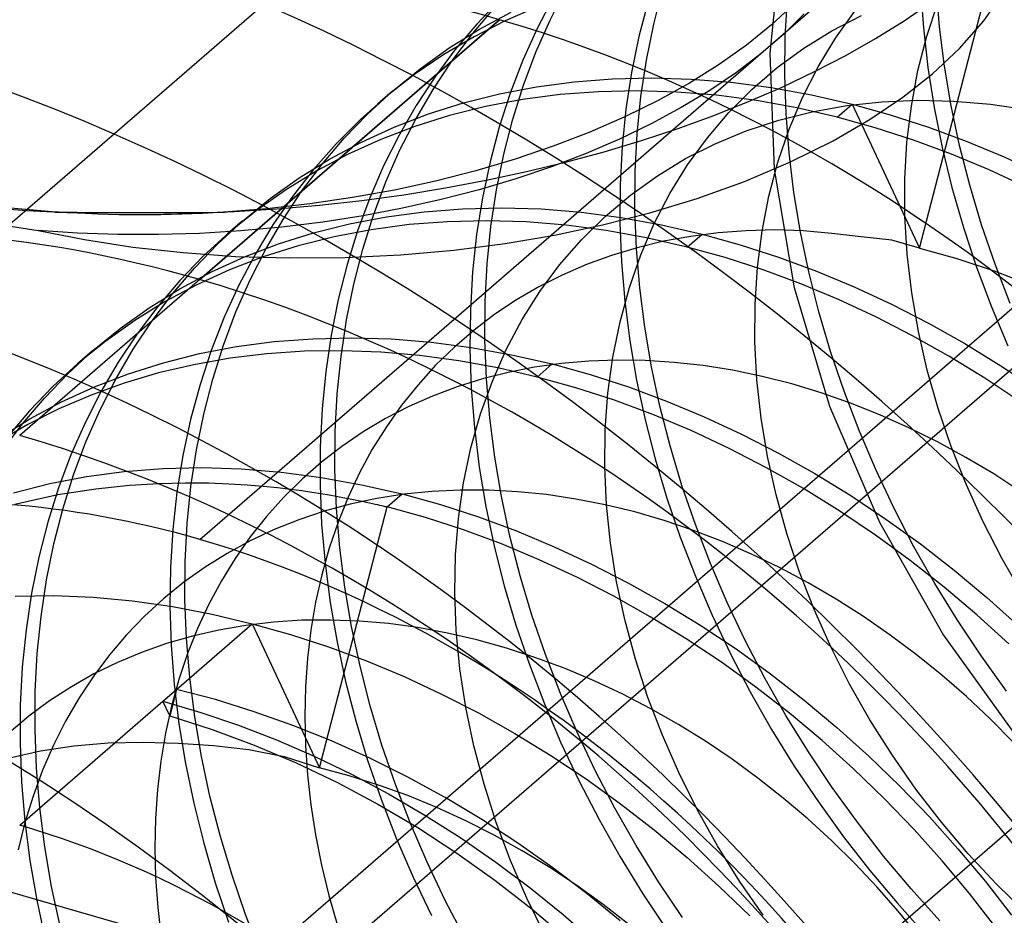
# Model space of a CAD drawing. Header units: millimetres. Extents: x -24 to 80, y -43 to 164.
# Tile 206 of 223: x 68.29 to 69.93, y 132.21 to 133.7. Entities that reach past the tile are written whole.
import ezdxf

# ---------------------------------------------------------------- set-up
doc = ezdxf.new("R2010")
doc.units = ezdxf.units.MM
doc.layers.add('MAIN-1', color=7, linetype='Continuous')
doc.layers.add('MAIN-2', color=7, linetype='Continuous')

msp = doc.modelspace()

# ---------------------------------------------------------------- linework, layer by layer
at = {"layer": 'MAIN-1'}
for p, q in [((77.8394, 140.0557), (57.6877, 122.6039)), ((56.5243, 121.4963), (77.9243, 140.0293))]:
    msp.add_line(p, q, dxfattribs=at)
at = {"layer": 'MAIN-2'}
for p, q in [((77.8394, 139.1897), (57.6877, 121.7378)), ((68.593, 132.8359), (73.093, 136.733)), ((67.4473, 132.6432), (71.9473, 136.5403)), ((69.544, 133.6463), (69.5633, 133.8323)), ((69.793, 133.3211), (69.9055, 133.756)), ((69.7949, 133.7541), (69.7994, 133.6884)), ((69.8263, 133.6899), (69.8209, 133.755)), ((69.1824, 133.7387), (69.1557, 133.6875)), ((69.177, 133.7012), (69.2032, 133.7527)), ((69.3499, 133.6943), (69.3649, 133.7526)), ((69.9002, 133.7002), (69.9342, 133.7487)), ((69.0476, 133.6782), (69.0842, 133.721)), ((69.0936, 133.7354), (69.0548, 133.6946)), ((69.1562, 133.7236), (69.1024, 133.7001)), ((69.3404, 133.7324), (69.3253, 133.6739)), ((69.5843, 133.7281), (69.5463, 133.6931)), ((69.5692, 133.6738), (69.573, 133.7368)), ((69.7672, 133.7001), (69.8121, 133.7306)), ((69.8051, 133.6744), (69.8234, 133.7299)), ((69.0596, 133.6862), (69.1125, 133.7145)), ((69.6007, 133.7118), (69.5666, 133.678)), ((69.6468, 133.6833), (69.6964, 133.709)), ((69.653, 133.6713), (69.6852, 133.7164)), ((69.093, 133.7019), (68.293, 133.0091)), ((68.593, 133.2689), (69.093, 133.7019)), ((69.0548, 133.6946), (69.0186, 133.6516)), ((69.1024, 133.7001), (69.0504, 133.6734)), ((69.1535, 133.6479), (69.177, 133.7012)), ((69.3378, 133.6347), (69.3499, 133.6943)), ((69.5463, 133.6931), (69.5045, 133.6594)), ((69.7198, 133.6706), (69.7672, 133.7001)), ((69.7994, 133.6884), (69.8069, 133.6222)), ((69.8346, 133.6243), (69.8263, 133.6899)), ((69.8599, 133.6542), (69.9002, 133.7002)), ((69.0504, 133.6734), (69.0002, 133.6437)), ((69.0089, 133.6548), (69.0596, 133.6862)), ((69.0136, 133.633), (69.0476, 133.6782)), ((69.1557, 133.6875), (69.1318, 133.6345)), ((69.3253, 133.6739), (69.313, 133.614)), ((69.5666, 133.678), (69.5289, 133.6454)), ((69.5684, 133.6099), (69.5692, 133.6738)), ((69.5999, 133.6543), (69.6468, 133.6833)), ((69.7904, 133.617), (69.8051, 133.6744)), ((69.5045, 133.6594), (69.4588, 133.6271)), ((69.6238, 133.6232), (69.653, 133.6713)), ((69.67, 133.6424), (69.7198, 133.6706)), ((69.0002, 133.6437), (68.9519, 133.6109)), ((68.9604, 133.6203), (69.0089, 133.6548)), ((69.0186, 133.6516), (68.985, 133.6063)), ((69.1328, 133.5928), (69.1535, 133.6479)), ((69.5289, 133.6454), (69.4877, 133.614)), ((69.5513, 133.4526), (69.544, 133.6463)), ((69.5557, 133.622), (69.5999, 133.6543)), ((69.6179, 133.6154), (69.67, 133.6424)), ((69.8146, 133.6119), (69.8599, 133.6542)), ((68.9821, 133.5857), (69.0136, 133.633)), ((69.1318, 133.6345), (69.1108, 133.5797)), ((69.3285, 133.5738), (69.3378, 133.6347)), ((69.4588, 133.6271), (69.4097, 133.5964)), ((69.598, 133.5724), (69.6238, 133.6232)), ((69.8458, 133.5584), (69.8346, 133.6243)), ((68.9519, 133.6109), (68.9056, 133.5751)), ((68.9143, 133.5829), (68.9604, 133.6203)), ((68.985, 133.6063), (68.9539, 133.559)), ((69.313, 133.614), (69.3036, 133.5528)), ((69.4877, 133.614), (69.4433, 133.584)), ((69.5142, 133.5863), (69.5557, 133.622)), ((69.5638, 133.5897), (69.6179, 133.6154)), ((69.5705, 133.5452), (69.5684, 133.6099)), ((69.765, 133.5727), (69.8146, 133.6119)), ((69.7794, 133.5581), (69.7904, 133.617)), ((69.8069, 133.6222), (69.8173, 133.5557)), ((69.093, 133.5784), (69.1545, 133.5902)), ((69.1149, 133.5361), (69.1328, 133.5928)), ((69.1545, 133.5902), (69.2174, 133.5986)), ((69.2174, 133.5986), (69.2814, 133.6035)), ((69.2814, 133.6035), (69.3464, 133.605)), ((69.3464, 133.605), (69.4122, 133.603)), ((69.4097, 133.5964), (69.3572, 133.5673)), ((69.4122, 133.603), (69.4787, 133.5976)), ((69.4787, 133.5976), (69.5457, 133.5888)), ((68.9056, 133.5751), (68.8617, 133.5364)), ((68.8731, 133.5449), (68.9143, 133.5829)), ((68.9144, 133.583), (68.8894, 133.5614)), ((68.9531, 133.5362), (68.9821, 133.5857)), ((69.0328, 133.5633), (69.093, 133.5784)), ((69.1108, 133.5797), (69.0925, 133.5231)), ((69.1938, 133.5771), (69.131, 133.5688)), ((69.2577, 133.5819), (69.1938, 133.5771)), ((69.3227, 133.5833), (69.2577, 133.5819)), ((69.3222, 133.5117), (69.3285, 133.5738)), ((69.3884, 133.5813), (69.3227, 133.5833)), ((69.4547, 133.5759), (69.3884, 133.5813)), ((69.4433, 133.584), (69.3958, 133.5554)), ((69.5214, 133.5671), (69.4547, 133.5759)), ((69.4753, 133.5473), (69.5142, 133.5863)), ((69.5077, 133.5654), (69.5638, 133.5897)), ((69.5457, 133.5888), (69.613, 133.5766)), ((69.613, 133.5766), (69.6805, 133.5612)), ((68.9539, 133.559), (68.9255, 133.5096)), ((68.9743, 133.5448), (69.0328, 133.5633)), ((69.0695, 133.5571), (69.0096, 133.5422)), ((69.131, 133.5688), (69.0695, 133.5571)), ((69.3572, 133.5673), (69.3017, 133.54)), ((69.4499, 133.5424), (69.5077, 133.5654)), ((69.5884, 133.555), (69.5214, 133.5671)), ((69.5757, 133.5194), (69.598, 133.5724)), ((69.6141, 133.5486), (69.6716, 133.5589)), ((69.6555, 133.5395), (69.6805, 133.5612)), ((69.6716, 133.5589), (69.7303, 133.5653)), ((69.6805, 133.5612), (69.793, 133.3211)), ((69.6805, 133.5612), (69.7442, 133.5435)), ((69.7107, 133.5359), (69.765, 133.5727)), ((69.7303, 133.5653), (69.7896, 133.5678)), ((69.7721, 133.4981), (69.7794, 133.5581)), ((69.7896, 133.5678), (69.85, 133.5664)), ((69.8599, 133.4923), (69.8458, 133.5584)), ((69.85, 133.5664), (69.9114, 133.5612)), ((69.9114, 133.5612), (69.9735, 133.5521)), ((68.8341, 133.5045), (68.8731, 133.5449)), ((68.9175, 133.523), (68.9743, 133.5448)), ((69.0096, 133.5422), (68.9514, 133.5239)), ((69.3036, 133.5528), (69.2973, 133.4904)), ((69.3958, 133.5554), (69.3455, 133.5283)), ((69.3905, 133.5208), (69.4499, 133.5424)), ((69.4393, 133.5051), (69.4753, 133.5473)), ((69.5582, 133.5346), (69.6141, 133.5486)), ((69.5756, 133.4799), (69.5705, 133.5452)), ((69.6555, 133.5396), (69.5884, 133.555)), ((69.7442, 133.5435), (69.8077, 133.5229)), ((69.8173, 133.5557), (69.8307, 133.4891)), ((68.8617, 133.5364), (68.8204, 133.495)), ((68.9269, 133.4848), (68.9531, 133.5362)), ((69.0998, 133.4778), (69.1149, 133.5361)), ((69.3017, 133.54), (69.2433, 133.5146)), ((69.3455, 133.5283), (69.2926, 133.5028)), ((69.5042, 133.5167), (69.5582, 133.5346)), ((69.6488, 133.5002), (69.7107, 133.5359)), ((69.7192, 133.5219), (69.6555, 133.5396)), ((68.8625, 133.498), (68.9175, 133.523)), ((68.9514, 133.5239), (68.8952, 133.5025)), ((68.9255, 133.5096), (68.8997, 133.4583)), ((69.0925, 133.5231), (69.077, 133.465)), ((69.2433, 133.5146), (69.1824, 133.491)), ((69.3188, 133.4487), (69.3222, 133.5117)), ((69.3296, 133.5007), (69.3905, 133.5208)), ((69.4524, 133.4953), (69.5042, 133.5167)), ((69.557, 133.4645), (69.5757, 133.5194)), ((69.7828, 133.5013), (69.7192, 133.5219)), ((69.8077, 133.5229), (69.871, 133.4995)), ((68.8204, 133.495), (68.7827, 133.4524)), ((68.7976, 133.4617), (68.8341, 133.5045)), ((68.8096, 133.4697), (68.8625, 133.498)), ((68.8952, 133.5025), (68.8408, 133.478)), ((69.2926, 133.5028), (69.2372, 133.479)), ((69.2671, 133.4819), (69.3296, 133.5007)), ((69.4031, 133.4704), (69.4524, 133.4953)), ((69.4064, 133.4599), (69.4393, 133.5051)), ((69.5779, 133.4652), (69.6488, 133.5002)), ((69.7685, 133.437), (69.7721, 133.4981)), ((69.8462, 133.4778), (69.7828, 133.5013)), ((69.8768, 133.4262), (69.8599, 133.4923)), ((69.871, 133.4995), (69.9339, 133.4733)), ((68.8408, 133.478), (68.7884, 133.4502)), ((68.9034, 133.4315), (68.9269, 133.4848)), ((69.0877, 133.4182), (69.0998, 133.4778)), ((69.1824, 133.491), (69.1191, 133.4695)), ((69.2372, 133.479), (69.1797, 133.457)), ((69.2031, 133.4646), (69.2671, 133.4819)), ((69.2973, 133.4904), (69.2939, 133.4271)), ((69.5837, 133.4141), (69.5756, 133.4799)), ((69.8307, 133.4891), (69.847, 133.4224)), ((69.9091, 133.4516), (69.8462, 133.4778)), ((68.7589, 133.4383), (68.8096, 133.4697)), ((68.7635, 133.4166), (68.7976, 133.4617)), ((69.1191, 133.4695), (69.0536, 133.4502)), ((69.077, 133.465), (69.0644, 133.4053)), ((69.1377, 133.4487), (69.2031, 133.4646)), ((69.356, 133.4418), (69.4031, 133.4704)), ((69.3768, 133.4121), (69.4064, 133.4599)), ((69.501, 133.4324), (69.5779, 133.4652)), ((69.542, 133.4079), (69.557, 133.4645)), ((69.9339, 133.4733), (69.9962, 133.4444)), ((68.7884, 133.4502), (68.7378, 133.4192)), ((68.7827, 133.4524), (68.7476, 133.4074)), ((68.8997, 133.4583), (68.8766, 133.4051)), ((69.0536, 133.4502), (68.9864, 133.4331)), ((69.0708, 133.4343), (69.1377, 133.4487)), ((69.1797, 133.457), (69.1201, 133.4368)), ((69.3185, 133.3849), (69.3188, 133.4487)), ((69.5847, 133.255), (69.5513, 133.4526)), ((69.9715, 133.4226), (69.9091, 133.4516)), ((68.7104, 133.4039), (68.7589, 133.4383)), ((68.8827, 133.3763), (68.9034, 133.4315)), ((68.9864, 133.4331), (68.9176, 133.4181)), ((69.0027, 133.4215), (69.0708, 133.4343)), ((69.1201, 133.4368), (69.0588, 133.4186)), ((69.2939, 133.4271), (69.2935, 133.363)), ((69.3111, 133.4096), (69.356, 133.4418)), ((69.4224, 133.404), (69.501, 133.4324)), ((69.7687, 133.3746), (69.7685, 133.437)), ((69.8965, 133.3602), (69.8768, 133.4262)), ((68.7378, 133.4192), (68.6893, 133.3851)), ((68.732, 133.3692), (68.7635, 133.4166)), ((68.9176, 133.4181), (68.8476, 133.4054)), ((68.8633, 133.4007), (68.9335, 133.4102)), ((68.9335, 133.4102), (69.0027, 133.4215)), ((69.0588, 133.4186), (68.9958, 133.4022)), ((69.0785, 133.3573), (69.0877, 133.4182)), ((69.2688, 133.374), (69.3111, 133.4096)), ((69.3508, 133.3622), (69.3768, 133.4121)), ((69.5946, 133.348), (69.5837, 133.4141)), ((69.847, 133.4224), (69.8661, 133.3559)), ((68.6643, 133.3664), (68.7104, 133.4039)), ((68.7767, 133.395), (68.7052, 133.3869)), ((68.7476, 133.4074), (68.7151, 133.3602)), ((68.7215, 133.3866), (68.7925, 133.3928)), ((68.8476, 133.4054), (68.7767, 133.395)), ((68.7925, 133.3928), (68.8633, 133.4007)), ((68.8766, 133.4051), (68.8563, 133.3502)), ((68.9958, 133.4022), (68.9312, 133.3878)), ((69.0644, 133.4053), (69.0547, 133.3441)), ((69.3434, 133.38), (69.4224, 133.404)), ((69.5306, 133.3497), (69.542, 133.4079)), ((68.2365, 133.3892), (68.304, 133.384)), ((68.3471, 133.3818), (68.2718, 133.3884)), ((68.304, 133.384), (68.372, 133.3805)), ((68.4239, 133.3779), (68.3471, 133.3818)), ((68.3526, 133.3814), (68.3532, 133.3813)), ((68.3532, 133.3813), (68.3544, 133.3812)), ((68.3544, 133.3812), (68.3882, 133.3811)), ((68.3551, 133.3812), (68.3549, 133.3812)), ((68.3554, 133.3812), (68.3551, 133.3812)), ((68.3557, 133.3812), (68.3554, 133.3812)), ((68.356, 133.3811), (68.3557, 133.3812)), ((68.3563, 133.3811), (68.356, 133.3811)), ((68.3566, 133.3811), (68.3563, 133.3811)), ((68.372, 133.3805), (68.4406, 133.3785)), ((68.3882, 133.3811), (68.5377, 133.3809)), ((68.4585, 133.377), (68.4239, 133.3779)), ((68.4406, 133.3785), (68.51, 133.3781)), ((68.4933, 133.3767), (68.4585, 133.377)), ((68.5282, 133.377), (68.4933, 133.3767)), ((68.51, 133.3781), (68.58, 133.3793)), ((68.5632, 133.3778), (68.5282, 133.377)), ((68.5377, 133.3809), (68.6346, 133.3813)), ((68.5983, 133.3792), (68.5632, 133.3778)), ((68.58, 133.3793), (68.6506, 133.3821)), ((68.6334, 133.3811), (68.5983, 133.3792)), ((68.7052, 133.3869), (68.6334, 133.3811)), ((68.6336, 133.3812), (68.6335, 133.3812)), ((68.6335, 133.3812), (68.6335, 133.3812)), ((68.6337, 133.3812), (68.6336, 133.3813)), ((68.6336, 133.3813), (68.6336, 133.3812)), ((68.6339, 133.3813), (68.6337, 133.3813)), ((68.6337, 133.3813), (68.6337, 133.3812)), ((68.6346, 133.3813), (68.6392, 133.3816)), ((68.6893, 133.3851), (68.6429, 133.3478)), ((68.6506, 133.3821), (68.7215, 133.3866)), ((68.8649, 133.3196), (68.8827, 133.3763)), ((68.9312, 133.3878), (68.8653, 133.3753)), ((68.9045, 133.3737), (68.9674, 133.382)), ((68.9674, 133.382), (69.0314, 133.3869)), ((69.0314, 133.3869), (69.0964, 133.3884)), ((69.0964, 133.3884), (69.1622, 133.3865)), ((69.1622, 133.3865), (69.2287, 133.3812)), ((69.2287, 133.3812), (69.2957, 133.3724)), ((69.2644, 133.3599), (69.3434, 133.38)), ((69.321, 133.3203), (69.3185, 133.3849)), ((68.6231, 133.3284), (68.6643, 133.3664)), ((68.6644, 133.3665), (68.6394, 133.3449)), ((68.7151, 133.3602), (68.6853, 133.3108)), ((68.7031, 133.3197), (68.732, 133.3692)), ((68.7982, 133.3648), (68.7302, 133.3564)), ((68.7828, 133.3468), (68.8429, 133.3619)), ((68.8653, 133.3753), (68.7982, 133.3648)), ((68.8429, 133.3619), (68.9045, 133.3737)), ((68.9421, 133.3604), (68.8791, 133.352)), ((69.0062, 133.3653), (68.9421, 133.3604)), ((69.0714, 133.3668), (69.0062, 133.3653)), ((69.1374, 133.3649), (69.0714, 133.3668)), ((69.2039, 133.3595), (69.1374, 133.3649)), ((69.2293, 133.3351), (69.2688, 133.374)), ((69.2935, 133.363), (69.2961, 133.2982)), ((69.2957, 133.3724), (69.363, 133.3602)), ((69.3283, 133.3099), (69.3508, 133.3622)), ((69.363, 133.3602), (69.4305, 133.3447)), ((69.7725, 133.311), (69.7687, 133.3746)), ((69.919, 133.2944), (69.8965, 133.3602)), ((68.2775, 133.3578), (68.3235, 133.3505)), ((68.3235, 133.3505), (68.401, 133.3354)), ((68.3894, 133.3462), (68.3235, 133.3505)), ((68.4564, 133.344), (68.3894, 133.3462)), ((68.5243, 133.3438), (68.4564, 133.344)), ((68.5928, 133.3459), (68.5243, 133.3438)), ((68.6616, 133.35), (68.5928, 133.3459)), ((68.6429, 133.3478), (68.599, 133.3077)), ((68.7302, 133.3564), (68.6616, 133.35)), ((68.7243, 133.3284), (68.7828, 133.3468)), ((68.8791, 133.352), (68.8174, 133.3402)), ((68.8563, 133.3502), (68.8387, 133.2938)), ((69.0547, 133.3441), (69.0479, 133.2815)), ((69.0723, 133.2952), (69.0785, 133.3573)), ((69.1845, 133.343), (69.2644, 133.3599)), ((69.2709, 133.3507), (69.2039, 133.3595)), ((69.3381, 133.3385), (69.2709, 133.3507)), ((69.4055, 133.323), (69.4305, 133.3447)), ((69.4575, 133.3467), (69.4115, 133.3409)), ((69.4305, 133.3447), (69.4942, 133.327)), ((69.5042, 133.3502), (69.4575, 133.3467)), ((69.5517, 133.3515), (69.5042, 133.3502)), ((69.5229, 133.2895), (69.5306, 133.3497)), ((69.5993, 133.3499), (69.5517, 133.3515)), ((69.6085, 133.2818), (69.5946, 133.348)), ((69.6469, 133.3454), (69.5993, 133.3499)), ((69.6959, 133.3401), (69.6469, 133.3454)), ((69.8661, 133.3559), (69.8881, 133.2896)), ((68.401, 133.3354), (68.4815, 133.3231)), ((68.5842, 133.288), (68.6231, 133.3284)), ((68.6675, 133.3066), (68.7243, 133.3284)), ((68.8174, 133.3402), (68.7574, 133.325)), ((69.0167, 133.3181), (69.1023, 133.3292)), ((69.1023, 133.3292), (69.1845, 133.343)), ((69.1931, 133.2934), (69.2293, 133.3351)), ((69.3664, 133.3327), (69.3223, 133.322)), ((69.4055, 133.323), (69.3381, 133.3385)), ((69.4115, 133.3409), (69.3664, 133.3327)), ((69.7468, 133.3344), (69.6959, 133.3401)), ((69.793, 133.3211), (69.7468, 133.3344)), ((68.4815, 133.3231), (68.5655, 133.3138)), ((68.5655, 133.3138), (68.6528, 133.3076)), ((68.6853, 133.3108), (68.6582, 133.2595)), ((68.677, 133.2682), (68.7031, 133.3197)), ((68.7574, 133.325), (68.699, 133.3066)), ((68.8499, 133.2613), (68.8649, 133.3196)), ((68.9276, 133.3102), (69.0167, 133.3181)), ((69.3223, 133.322), (69.2793, 133.309)), ((69.3265, 133.2551), (69.321, 133.3203)), ((69.4689, 133.3055), (69.4055, 133.323)), ((69.4942, 133.327), (69.5577, 133.3064)), ((69.78, 133.2467), (69.7725, 133.311)), ((69.793, 133.3211), (69.8553, 133.3041)), ((68.599, 133.3077), (68.5598, 133.2671)), ((68.6126, 133.2815), (68.6675, 133.3066)), ((68.699, 133.3066), (68.6426, 133.285)), ((68.6528, 133.3076), (68.7433, 133.3049)), ((68.7433, 133.3049), (68.8358, 133.3058)), ((68.8358, 133.3058), (68.9276, 133.3102)), ((69.0689, 133.2322), (69.0723, 133.2952)), ((69.2793, 133.309), (69.2376, 133.2938)), ((69.2961, 133.2982), (69.3016, 133.2328)), ((69.3093, 133.2554), (69.3283, 133.3099)), ((69.5322, 133.285), (69.4689, 133.3055)), ((69.5577, 133.3064), (69.621, 133.283)), ((69.8553, 133.3041), (69.9176, 133.2833)), ((69.9442, 133.2291), (69.919, 133.2944)), ((68.5476, 133.2451), (68.5842, 133.288)), ((68.5597, 133.2532), (68.6126, 133.2815)), ((68.6426, 133.285), (68.5882, 133.2602)), ((68.8387, 133.2938), (68.824, 133.2358)), ((69.0479, 133.2815), (69.0442, 133.2177)), ((69.1602, 133.2491), (69.1931, 133.2934)), ((69.2376, 133.2938), (69.1973, 133.2764)), ((69.5188, 133.2278), (69.5229, 133.2895)), ((69.5952, 133.2617), (69.5322, 133.285)), ((69.6252, 133.2154), (69.6085, 133.2818)), ((69.621, 133.283), (69.6839, 133.2568)), ((69.8881, 133.2896), (69.9128, 133.2237)), ((69.9176, 133.2833), (69.9794, 133.2591)), ((68.5598, 133.2671), (68.5231, 133.2241)), ((68.6535, 133.2149), (68.677, 133.2682)), ((69.1973, 133.2764), (69.1585, 133.2569)), ((69.6579, 133.2356), (69.5952, 133.2617)), ((68.509, 133.2218), (68.5597, 133.2532)), ((68.5136, 133.2), (68.5476, 133.2451)), ((68.5882, 133.2602), (68.5356, 133.2321)), ((68.6582, 133.2595), (68.6339, 133.2061)), ((68.8378, 133.2016), (68.8499, 133.2613)), ((69.1585, 133.2569), (69.1211, 133.2351)), ((69.1305, 133.2021), (69.1602, 133.2491)), ((69.2937, 133.1986), (69.3093, 133.2554)), ((69.3349, 133.1895), (69.3265, 133.2551)), ((69.6436, 133.0575), (69.5847, 133.255)), ((69.6839, 133.2568), (69.7462, 133.2279)), ((69.7912, 133.1822), (69.78, 133.2467)), ((68.5356, 133.2321), (68.485, 133.2008)), ((68.824, 133.2358), (68.8121, 133.1764)), ((69.0685, 133.1683), (69.0689, 133.2322)), ((69.1211, 133.2351), (69.0852, 133.2111)), ((69.3016, 133.2328), (69.3101, 133.167)), ((69.72, 133.2068), (69.6579, 133.2356)), ((68.4604, 133.1873), (68.509, 133.2218)), ((68.5231, 133.2241), (68.4889, 133.1787)), ((68.6328, 133.1598), (68.6535, 133.2149)), ((69.0442, 133.2177), (69.0435, 133.1531)), ((69.5185, 133.165), (69.5188, 133.2278)), ((69.6448, 133.1492), (69.6252, 133.2154)), ((69.7462, 133.2279), (69.8078, 133.1963)), ((69.9128, 133.2237), (69.9402, 133.1583)), ((68.485, 133.2008), (68.4364, 133.1664)), ((68.482, 133.1527), (68.5136, 133.2)), ((68.6339, 133.2061), (68.6123, 133.1509)), ((68.8286, 133.1407), (68.8378, 133.2016)), ((69.0852, 133.2111), (69.0506, 133.1848)), ((69.104, 133.1522), (69.1305, 133.2021)), ((69.2818, 133.1398), (69.2937, 133.1986)), ((69.7815, 133.1754), (69.72, 133.2068)), ((69.8078, 133.1963), (69.8685, 133.1621)), ((68.4143, 133.1499), (68.4604, 133.1873)), ((69.0506, 133.1848), (69.0177, 133.1564)), ((69.3461, 133.1237), (69.3349, 133.1895)), ((69.8059, 133.118), (69.7912, 133.1822)), ((68.4364, 133.1664), (68.39, 133.1288)), ((68.4889, 133.1787), (68.4572, 133.1313)), ((68.6545, 133.1572), (68.7174, 133.1656)), ((68.7174, 133.1656), (68.7814, 133.1704)), ((68.7814, 133.1704), (68.8464, 133.1719)), ((68.8121, 133.1764), (68.8031, 133.1156)), ((68.8464, 133.1719), (68.9122, 133.1699)), ((68.9122, 133.1699), (68.9787, 133.1646)), ((68.9787, 133.1646), (69.0457, 133.1558)), ((69.071, 133.1037), (69.0685, 133.1683)), ((69.3101, 133.167), (69.3213, 133.1012)), ((69.5219, 133.1016), (69.5185, 133.165)), ((69.8421, 133.1413), (69.7815, 133.1754)), ((68.3731, 133.112), (68.4143, 133.1499)), ((68.4144, 133.15), (68.3894, 133.1284)), ((68.4531, 133.1032), (68.482, 133.1527)), ((68.5929, 133.1455), (68.6545, 133.1572)), ((68.6123, 133.1509), (68.5936, 133.0941)), ((68.6149, 133.103), (68.6328, 133.1598)), ((68.7676, 133.1494), (68.7051, 133.1452)), ((68.831, 133.1503), (68.7676, 133.1494)), ((68.8951, 133.1479), (68.831, 133.1503)), ((68.9597, 133.1424), (68.8951, 133.1479)), ((69.0177, 133.1564), (68.9864, 133.126)), ((69.0435, 133.1531), (69.0457, 133.0879)), ((69.0457, 133.1558), (69.113, 133.1437)), ((69.0809, 133.0997), (69.104, 133.1522)), ((69.6671, 133.0832), (69.6448, 133.1492)), ((69.8685, 133.1621), (69.9283, 133.1254)), ((68.4572, 133.1313), (68.4283, 133.0817)), ((68.4743, 133.1118), (68.5328, 133.1303)), ((68.5328, 133.1303), (68.5929, 133.1455)), ((68.6436, 133.1377), (68.5833, 133.127)), ((68.7051, 133.1452), (68.6436, 133.1377)), ((68.8223, 133.0787), (68.8286, 133.1407)), ((69.0248, 133.1336), (68.9597, 133.1424)), ((69.0901, 133.1216), (69.0248, 133.1336)), ((69.113, 133.1437), (69.1805, 133.1282)), ((69.2418, 133.133), (69.1961, 133.1291)), ((69.2883, 133.1347), (69.2418, 133.133)), ((69.2736, 133.0796), (69.2818, 133.1398)), ((69.3357, 133.134), (69.2883, 133.1347)), ((69.3838, 133.1309), (69.3357, 133.134)), ((69.4325, 133.1255), (69.3838, 133.1309)), ((69.9018, 133.1048), (69.8421, 133.1413)), ((68.39, 133.1288), (68.3484, 133.0906)), ((68.5833, 133.127), (68.5244, 133.1132)), ((68.8031, 133.1156), (68.797, 133.0535)), ((68.9864, 133.126), (68.957, 133.0936)), ((69.1073, 133.1142), (69.0643, 133.1033)), ((69.1555, 133.1065), (69.0901, 133.1216)), ((69.1513, 133.1228), (69.1073, 133.1142)), ((69.1961, 133.1291), (69.1513, 133.1228)), ((69.1555, 133.1065), (69.1805, 133.1282)), ((69.1805, 133.1282), (69.2442, 133.1105)), ((69.3602, 133.0577), (69.3461, 133.1237)), ((69.4815, 133.1177), (69.4325, 133.1255)), ((69.5307, 133.1075), (69.4815, 133.1177)), ((69.824, 133.0543), (69.8059, 133.118)), ((69.9283, 133.1254), (69.987, 133.0863)), ((68.3341, 133.0715), (68.3731, 133.112)), ((68.4175, 133.09), (68.4743, 133.1118)), ((68.427, 133.0518), (68.4531, 133.1032)), ((68.5244, 133.1132), (68.4673, 133.0963)), ((68.5999, 133.0448), (68.6149, 133.103)), ((69.0643, 133.1033), (69.0222, 133.0902)), ((69.0612, 133.0449), (69.0809, 133.0997)), ((69.0765, 133.0386), (69.071, 133.1037)), ((69.22, 133.0886), (69.1555, 133.1065)), ((69.2442, 133.1105), (69.3077, 133.0899)), ((69.3213, 133.1012), (69.3354, 133.0354)), ((69.5289, 133.0379), (69.5219, 133.1016)), ((69.5799, 133.095), (69.5307, 133.1075)), ((69.9604, 133.0659), (69.9018, 133.1048)), ((68.3484, 133.0906), (68.3093, 133.05)), ((68.3626, 133.0649), (68.4175, 133.09)), ((68.4283, 133.0817), (68.402, 133.0302)), ((68.4673, 133.0963), (68.412, 133.0764)), ((68.5936, 133.0941), (68.5779, 133.0356)), ((68.957, 133.0936), (68.9295, 133.0595)), ((69.0222, 133.0902), (68.9812, 133.0748)), ((69.0457, 133.0879), (69.0509, 133.0223)), ((69.2844, 133.0677), (69.22, 133.0886)), ((69.3077, 133.0899), (69.371, 133.0664)), ((69.6291, 133.0801), (69.5799, 133.095)), ((69.6922, 133.0176), (69.6671, 133.0832)), ((68.2976, 133.0287), (68.3341, 133.0715)), ((68.3097, 133.0367), (68.3626, 133.0649)), ((68.412, 133.0764), (68.3585, 133.0534)), ((68.8189, 133.0157), (68.8223, 133.0787)), ((68.9812, 133.0748), (68.9414, 133.0571)), ((69.2691, 133.0183), (69.2736, 133.0796)), ((69.3486, 133.0439), (69.2844, 133.0677)), ((69.371, 133.0664), (69.4338, 133.0402)), ((69.6782, 133.063), (69.6291, 133.0801)), ((68.3093, 133.05), (68.2726, 133.0069)), ((68.3585, 133.0534), (68.3068, 133.0274)), ((68.4035, 132.9984), (68.427, 133.0518)), ((68.797, 133.0535), (68.7939, 132.9902)), ((68.9414, 133.0571), (68.9029, 133.0372)), ((68.9295, 133.0595), (68.9042, 133.0237)), ((69.3771, 132.9918), (69.3602, 133.0577)), ((69.7267, 132.864), (69.6436, 133.0575)), ((69.7269, 133.0436), (69.6782, 133.063)), ((69.8456, 132.9908), (69.824, 133.0543)), ((68.2589, 133.0053), (68.3097, 133.0367)), ((68.5779, 133.0356), (68.565, 132.9757)), ((68.5877, 132.9852), (68.5999, 133.0448)), ((68.9029, 133.0372), (68.8658, 133.0151)), ((69.0452, 132.9883), (69.0612, 133.0449)), ((69.0848, 132.973), (69.0765, 133.0386)), ((69.3354, 133.0354), (69.3522, 132.9699)), ((69.4123, 133.0172), (69.3486, 133.0439)), ((69.4338, 133.0402), (69.4961, 133.0113)), ((69.5395, 132.9741), (69.5289, 133.0379)), ((69.7753, 133.022), (69.7269, 133.0436)), ((68.3068, 133.0274), (68.2567, 132.9983)), ((68.2636, 132.9835), (68.2976, 133.0287)), ((68.402, 133.0302), (68.3785, 132.9768)), ((68.8184, 132.9518), (68.8189, 133.0157)), ((68.9042, 133.0237), (68.8808, 132.9862)), ((69.0509, 133.0223), (69.0591, 132.9564)), ((69.2683, 132.9563), (69.2691, 133.0183)), ((69.4755, 132.9876), (69.4123, 133.0172)), ((69.7199, 132.9526), (69.6922, 133.0176)), ((69.8232, 132.9983), (69.7753, 133.022)), ((68.8658, 133.0151), (68.8302, 132.9909)), ((69.4961, 133.0113), (69.5578, 132.9797)), ((68.3828, 132.9433), (68.4035, 132.9984)), ((68.5785, 132.9243), (68.5877, 132.9852)), ((68.7939, 132.9902), (68.7936, 132.9261)), ((68.8302, 132.9909), (68.7961, 132.9646)), ((68.8808, 132.9862), (68.8596, 132.9471)), ((69.0329, 132.9302), (69.0452, 132.9883)), ((69.3968, 132.926), (69.3771, 132.9918)), ((69.5379, 132.9554), (69.4755, 132.9876)), ((69.8703, 132.9726), (69.8232, 132.9983)), ((69.8707, 132.9277), (69.8456, 132.9908)), ((68.3785, 132.9768), (68.3578, 132.9216)), ((68.565, 132.9757), (68.5552, 132.9146)), ((69.0961, 132.9072), (69.0848, 132.973)), ((69.3522, 132.9699), (69.3718, 132.9046)), ((69.5538, 132.9101), (69.5395, 132.9741)), ((69.5578, 132.9797), (69.6185, 132.9456)), ((69.9167, 132.9449), (69.8703, 132.9726)), ((68.4674, 132.949), (68.5314, 132.954)), ((68.5314, 132.954), (68.5964, 132.9555)), ((68.5964, 132.9555), (68.6622, 132.9535)), ((68.6622, 132.9535), (68.7287, 132.9481)), ((68.7961, 132.9646), (68.7637, 132.9364)), ((68.821, 132.8873), (68.8184, 132.9518)), ((69.0591, 132.9564), (69.0702, 132.8905)), ((69.2712, 132.8935), (69.2683, 132.9563)), ((69.5995, 132.9205), (69.5379, 132.9554)), ((69.7503, 132.8883), (69.7199, 132.9526)), ((68.343, 132.9289), (68.4045, 132.9406)), ((68.365, 132.8865), (68.3828, 132.9433)), ((68.4045, 132.9406), (68.4674, 132.949)), ((68.7287, 132.9481), (68.7957, 132.9393)), ((68.7637, 132.9364), (68.7331, 132.9061)), ((68.7957, 132.9393), (68.863, 132.9271)), ((68.8596, 132.9471), (68.8406, 132.9065)), ((69.6185, 132.9456), (69.6784, 132.9089)), ((69.9621, 132.9154), (69.9167, 132.9449)), ((68.2828, 132.9137), (68.343, 132.9289)), ((68.3578, 132.9216), (68.3399, 132.8646)), ((68.3564, 132.9105), (68.4199, 132.9204)), ((68.4199, 132.9204), (68.4758, 132.9263)), ((68.4758, 132.9263), (68.5252, 132.9293)), ((68.5252, 132.9293), (68.5688, 132.9303)), ((68.5688, 132.9303), (68.6075, 132.93)), ((68.5722, 132.8622), (68.5785, 132.9243)), ((68.6075, 132.93), (68.6417, 132.9287)), ((68.6417, 132.9287), (68.672, 132.9268)), ((68.672, 132.9268), (68.699, 132.9246)), ((68.699, 132.9246), (68.7229, 132.9222)), ((68.7229, 132.9222), (68.7442, 132.9197)), ((68.7442, 132.9197), (68.7632, 132.9172)), ((68.7632, 132.9172), (68.7801, 132.9147)), ((68.7936, 132.9261), (68.7963, 132.8613)), ((68.863, 132.9271), (68.9305, 132.9116)), ((69.0272, 132.918), (68.9802, 132.9157)), ((69.0243, 132.8709), (69.0329, 132.9302)), ((69.0748, 132.9179), (69.0272, 132.918)), ((69.1229, 132.9153), (69.0748, 132.9179)), ((69.4193, 132.8605), (69.3968, 132.926)), ((69.6601, 132.883), (69.5995, 132.9205)), ((69.8991, 132.8652), (69.8707, 132.9277)), ((68.2846, 132.8947), (68.3564, 132.9105)), ((68.5552, 132.9146), (68.5483, 132.8523)), ((68.7331, 132.9061), (68.7042, 132.874)), ((68.7801, 132.9147), (68.7952, 132.9123)), ((68.7952, 132.9123), (68.8086, 132.9101)), ((68.8086, 132.9101), (68.8206, 132.908)), ((68.8206, 132.908), (68.8314, 132.906)), ((68.8406, 132.9065), (68.8237, 132.8645)), ((68.8314, 132.906), (68.841, 132.9041)), ((68.841, 132.9041), (68.8496, 132.9024)), ((68.8886, 132.904), (68.8441, 132.8946)), ((68.8496, 132.9024), (68.8573, 132.9008)), ((68.8573, 132.9008), (68.8642, 132.8994)), ((68.934, 132.9111), (68.8886, 132.904)), ((68.9055, 132.89), (68.9305, 132.9116)), ((68.9305, 132.9116), (68.9942, 132.894)), ((68.9802, 132.9157), (68.934, 132.9111)), ((69.1102, 132.8412), (69.0961, 132.9072)), ((69.1714, 132.9105), (69.1229, 132.9153)), ((69.2202, 132.9032), (69.1714, 132.9105)), ((69.2691, 132.8936), (69.2202, 132.9032)), ((69.3718, 132.9046), (69.3941, 132.8395)), ((69.5717, 132.8457), (69.5538, 132.9101)), ((69.6784, 132.9089), (69.7371, 132.8699)), ((68.3499, 132.8283), (68.365, 132.8865)), ((68.793, 132.4551), (68.9055, 132.89)), ((68.8441, 132.8946), (68.8006, 132.8828)), ((68.8265, 132.8221), (68.821, 132.8873)), ((68.8642, 132.8994), (68.8704, 132.8981)), ((68.8704, 132.8981), (68.876, 132.8969)), ((68.876, 132.8969), (68.8809, 132.8958)), ((68.8809, 132.8958), (68.8854, 132.8947)), ((68.8854, 132.8947), (68.8893, 132.8938)), ((68.8893, 132.8938), (68.8929, 132.893)), ((68.8929, 132.893), (68.8961, 132.8923)), ((68.8961, 132.8923), (68.899, 132.8916)), ((68.899, 132.8916), (68.9014, 132.891)), ((68.9014, 132.891), (68.9038, 132.8906)), ((68.9038, 132.8906), (68.9055, 132.89)), ((68.9692, 132.8724), (68.9055, 132.89)), ((68.9942, 132.894), (69.0577, 132.8735)), ((69.0702, 132.8905), (69.0841, 132.8245)), ((69.3182, 132.8816), (69.2691, 132.8936)), ((69.2778, 132.8297), (69.2712, 132.8935)), ((69.7831, 132.8249), (69.7503, 132.8883)), ((68.7042, 132.874), (68.6773, 132.84)), ((68.7582, 132.8687), (68.717, 132.8522)), ((68.8006, 132.8828), (68.7582, 132.8687)), ((69.0328, 132.8518), (68.9692, 132.8724)), ((69.0194, 132.81), (69.0243, 132.8709)), ((69.0577, 132.8735), (69.121, 132.85)), ((69.3672, 132.8674), (69.3182, 132.8816)), ((69.7194, 132.843), (69.6601, 132.883)), ((69.7371, 132.8699), (69.7946, 132.8284)), ((68.3399, 132.8646), (68.3248, 132.8062)), ((68.5483, 132.8523), (68.5443, 132.789)), ((68.5689, 132.7992), (68.5722, 132.8622)), ((68.717, 132.8522), (68.6772, 132.8335)), ((68.7963, 132.8613), (68.802, 132.7961)), ((68.8237, 132.8645), (68.809, 132.8212)), ((69.0962, 132.8283), (69.0328, 132.8518)), ((69.416, 132.8509), (69.3672, 132.8674)), ((69.4445, 132.7955), (69.4193, 132.8605)), ((69.832, 132.6783), (69.7267, 132.864)), ((69.9306, 132.8037), (69.8991, 132.8652)), ((68.6773, 132.84), (68.6523, 132.8043)), ((69.1272, 132.7753), (69.1102, 132.8412)), ((69.121, 132.85), (69.1838, 132.8238)), ((69.3941, 132.8395), (69.4193, 132.7745)), ((69.4646, 132.8322), (69.416, 132.8509)), ((69.593, 132.7815), (69.5717, 132.8457)), ((69.7775, 132.8008), (69.7194, 132.843)), ((68.3378, 132.7686), (68.3499, 132.8283)), ((68.6772, 132.8335), (68.6388, 132.8126)), ((68.809, 132.8212), (68.7965, 132.7768)), ((68.8349, 132.7566), (68.8265, 132.8221)), ((69.0841, 132.8245), (69.1008, 132.7586)), ((69.1591, 132.8021), (69.0962, 132.8283)), ((69.1838, 132.8238), (69.2461, 132.7949)), ((69.2881, 132.7652), (69.2778, 132.8297)), ((69.5128, 132.8113), (69.4646, 132.8322)), ((69.8185, 132.7625), (69.7831, 132.8249)), ((69.7946, 132.8284), (69.8507, 132.7847)), ((68.3248, 132.8062), (68.3127, 132.7463)), ((68.6388, 132.8126), (68.6019, 132.7896)), ((68.6523, 132.8043), (68.6293, 132.767)), ((69.0182, 132.7477), (69.0194, 132.81)), ((69.2215, 132.7731), (69.1591, 132.8021)), ((69.5605, 132.7883), (69.5128, 132.8113)), ((69.9651, 132.7437), (69.9306, 132.8037)), ((68.5443, 132.789), (68.5434, 132.7248)), ((68.6019, 132.7896), (68.5666, 132.7644)), ((68.5685, 132.7353), (68.5689, 132.7992)), ((68.802, 132.7961), (68.8105, 132.7305)), ((69.2461, 132.7949), (69.3077, 132.7632)), ((69.4722, 132.731), (69.4445, 132.7955)), ((69.6076, 132.7633), (69.5605, 132.7883)), ((69.8339, 132.7565), (69.7775, 132.8008)), ((68.7965, 132.7768), (68.7863, 132.7313)), ((69.1469, 132.7095), (69.1272, 132.7753)), ((69.2833, 132.7414), (69.2215, 132.7731)), ((69.4193, 132.7745), (69.4472, 132.7097)), ((69.6178, 132.718), (69.593, 132.7815)), ((69.8507, 132.7847), (69.9054, 132.7389)), ((68.3285, 132.7077), (68.3378, 132.7686)), ((68.5666, 132.7644), (68.533, 132.7372)), ((68.6293, 132.767), (68.6084, 132.728)), ((68.8461, 132.6907), (68.8349, 132.7566)), ((69.1008, 132.7586), (69.1203, 132.6929)), ((69.3021, 132.7005), (69.2881, 132.7652)), ((69.3077, 132.7632), (69.3685, 132.729)), ((69.654, 132.7363), (69.6076, 132.7633)), ((69.8562, 132.7012), (69.8185, 132.7625)), ((69.8887, 132.7102), (69.8339, 132.7565)), ((68.2855, 132.7416), (68.3501, 132.7424)), ((68.3127, 132.7463), (68.3035, 132.6852)), ((68.3501, 132.7424), (68.4154, 132.7398)), ((68.4154, 132.7398), (68.4813, 132.7337)), ((68.533, 132.7372), (68.5011, 132.7079)), ((69.0207, 132.6843), (69.0182, 132.7477)), ((69.3442, 132.7071), (69.2833, 132.7414)), ((69.6995, 132.7073), (69.654, 132.7363)), ((69.9054, 132.7389), (69.9585, 132.6912)), ((68.4813, 132.7337), (68.5475, 132.7242)), ((68.5434, 132.7248), (68.5455, 132.6599)), ((68.5475, 132.7242), (68.614, 132.7113)), ((68.5711, 132.6707), (68.5685, 132.7353)), ((68.6084, 132.728), (68.5896, 132.6876)), ((68.7863, 132.7313), (68.7783, 132.6849)), ((68.8105, 132.7305), (68.822, 132.6649)), ((69.3685, 132.729), (69.4283, 132.6923)), ((69.5025, 132.6673), (69.4722, 132.731)), ((68.3222, 132.6457), (68.3285, 132.7077)), ((68.5011, 132.7079), (68.4711, 132.6767)), ((68.614, 132.7113), (68.6805, 132.6951)), ((69.1694, 132.644), (69.1469, 132.7095)), ((69.4041, 132.6703), (69.3442, 132.7071)), ((69.4472, 132.7097), (69.4777, 132.6454)), ((69.6457, 132.6556), (69.6178, 132.718)), ((69.7441, 132.6765), (69.6995, 132.7073)), ((69.9417, 132.662), (69.8887, 132.7102)), ((68.5544, 132.586), (68.6805, 132.6951)), ((68.5896, 132.6876), (68.5728, 132.6458)), ((68.6701, 132.6927), (68.6249, 132.6849)), ((68.7162, 132.6981), (68.6701, 132.6927)), ((68.6805, 132.6951), (68.7442, 132.6774)), ((68.6805, 132.6951), (68.793, 132.4551)), ((68.7632, 132.7011), (68.7162, 132.6981)), ((68.8109, 132.7016), (68.7632, 132.7011)), ((68.8592, 132.6998), (68.8109, 132.7016)), ((68.8603, 132.6247), (68.8461, 132.6907)), ((68.9079, 132.6956), (68.8592, 132.6998)), ((68.9569, 132.6889), (68.9079, 132.6956)), ((69.006, 132.6799), (68.9569, 132.6889)), ((69.1203, 132.6929), (69.1426, 132.6273)), ((69.3195, 132.6361), (69.3021, 132.7005)), ((69.4283, 132.6923), (69.4871, 132.6533)), ((69.8961, 132.6413), (69.8562, 132.7012)), ((68.3035, 132.6852), (68.2972, 132.623)), ((68.4711, 132.6767), (68.4428, 132.6435)), ((68.5808, 132.6748), (68.5379, 132.6624)), ((68.5765, 132.6056), (68.5711, 132.6707)), ((68.6249, 132.6849), (68.5808, 132.6748)), ((68.7442, 132.6774), (68.8077, 132.6569)), ((68.7783, 132.6849), (68.7726, 132.6378)), ((69.0553, 132.6685), (69.006, 132.6799)), ((69.0269, 132.6202), (69.0207, 132.6843)), ((69.7876, 132.6439), (69.7441, 132.6765)), ((69.9574, 132.5042), (69.832, 132.6783)), ((68.5379, 132.6624), (68.4962, 132.6477)), ((68.5455, 132.6599), (68.5505, 132.5945)), ((68.8077, 132.6569), (68.871, 132.6334)), ((68.822, 132.6649), (68.8362, 132.5991)), ((69.1045, 132.6548), (69.0553, 132.6685)), ((69.1536, 132.6388), (69.1045, 132.6548)), ((69.4628, 132.6311), (69.4041, 132.6703)), ((69.5353, 132.6045), (69.5025, 132.6673)), ((69.6765, 132.5947), (69.6457, 132.6556)), ((68.3189, 132.5827), (68.3222, 132.6457)), ((68.4428, 132.6435), (68.4164, 132.6085)), ((68.4962, 132.6477), (68.4558, 132.6309)), ((68.5728, 132.6458), (68.5583, 132.6027)), ((68.7726, 132.6378), (68.7692, 132.59)), ((69.2025, 132.6206), (69.1536, 132.6388)), ((69.1945, 132.5789), (69.1694, 132.644)), ((69.4777, 132.6454), (69.5108, 132.5819)), ((69.4871, 132.6533), (69.5446, 132.6119)), ((69.83, 132.6097), (69.7876, 132.6439)), ((69.9382, 132.5828), (69.8961, 132.6413)), ((68.2972, 132.623), (68.2939, 132.5599)), ((68.4558, 132.6309), (68.4168, 132.6118)), ((68.8772, 132.5588), (68.8603, 132.6247)), ((68.871, 132.6334), (68.9339, 132.6072)), ((69.1426, 132.6273), (69.1676, 132.562)), ((69.3403, 132.5725), (69.3195, 132.6361)), ((69.5203, 132.5897), (69.4628, 132.6311)), ((68.4168, 132.6118), (68.3792, 132.5905)), ((68.4164, 132.6085), (68.392, 132.5717)), ((68.5849, 132.54), (68.5765, 132.6056)), ((68.9339, 132.6072), (68.9962, 132.5783)), ((69.0368, 132.556), (69.0269, 132.6202)), ((69.2508, 132.6002), (69.2025, 132.6206)), ((69.5446, 132.6119), (69.6007, 132.5683)), ((69.8711, 132.5739), (69.83, 132.6097)), ((68.3792, 132.5905), (68.3429, 132.5669)), ((68.5583, 132.6027), (68.5459, 132.5583)), ((68.5505, 132.5945), (68.5584, 132.5287)), ((68.7692, 132.59), (68.7681, 132.5416)), ((68.8362, 132.5991), (68.8532, 132.5335)), ((69.2984, 132.5779), (69.2508, 132.6002)), ((69.5763, 132.5462), (69.5203, 132.5897)), ((69.5704, 132.5426), (69.5353, 132.6045)), ((69.7103, 132.5351), (69.6765, 132.5947)), ((68.3185, 132.5188), (68.3189, 132.5827)), ((68.5315, 132.5662), (68.5544, 132.586)), ((68.5544, 132.586), (68.543, 132.5417)), ((68.6192, 132.5689), (68.5544, 132.586)), ((68.9962, 132.5783), (69.0578, 132.5468)), ((69.2222, 132.5145), (69.1945, 132.5789)), ((69.3452, 132.5536), (69.2984, 132.5779)), ((69.3644, 132.5096), (69.3403, 132.5725)), ((69.5108, 132.5819), (69.5464, 132.5194)), ((69.9108, 132.5367), (69.8711, 132.5739)), ((68.293, 132.3596), (68.5315, 132.5662)), ((68.2939, 132.5599), (68.2936, 132.496)), ((68.3429, 132.5669), (68.308, 132.5411)), ((68.392, 132.5717), (68.3696, 132.5331)), ((68.5315, 132.5662), (68.5948, 132.5477)), ((68.543, 132.5417), (68.5315, 132.5662)), ((68.5459, 132.5583), (68.5358, 132.5129)), ((68.684, 132.5488), (68.6192, 132.5689)), ((68.8969, 132.493), (68.8772, 132.5588)), ((69.0501, 132.492), (69.0368, 132.556)), ((69.1676, 132.562), (69.1953, 132.4971)), ((69.6007, 132.5683), (69.6554, 132.5225)), ((68.308, 132.5411), (68.2747, 132.5132)), ((68.543, 132.5417), (68.6138, 132.5193)), ((68.5961, 132.4742), (68.5849, 132.54)), ((68.5948, 132.5477), (68.6579, 132.5263)), ((68.7485, 132.5259), (68.684, 132.5488)), ((68.7681, 132.5416), (68.7693, 132.4927)), ((69.0578, 132.5468), (69.1186, 132.5126)), ((69.3912, 132.5275), (69.3452, 132.5536)), ((69.6079, 132.4819), (69.5704, 132.5426)), ((69.6306, 132.5007), (69.5763, 132.5462)), ((68.3696, 132.5331), (68.3493, 132.4929)), ((68.5584, 132.5287), (68.5693, 132.4625)), ((68.6579, 132.5263), (68.721, 132.502)), ((68.8128, 132.5), (68.7485, 132.5259)), ((68.8532, 132.5335), (68.8729, 132.4681)), ((69.4362, 132.4995), (69.3912, 132.5275)), ((69.7472, 132.4767), (69.7103, 132.5351)), ((69.9491, 132.4981), (69.9108, 132.5367)), ((68.3211, 132.4542), (68.3185, 132.5188)), ((68.5358, 132.5129), (68.528, 132.4664)), ((68.6138, 132.5193), (68.6841, 132.4932)), ((69.1186, 132.5126), (69.1784, 132.4759)), ((69.2525, 132.4508), (69.2222, 132.5145)), ((69.3918, 132.4474), (69.3644, 132.5096)), ((69.5464, 132.5194), (69.5843, 132.4582)), ((69.6554, 132.5225), (69.7085, 132.4747)), ((68.2936, 132.496), (68.2962, 132.4314)), ((68.3279, 132.4837), (68.3835, 132.4922)), ((68.3493, 132.4929), (68.3312, 132.4512)), ((68.3835, 132.4922), (68.4405, 132.4967)), ((68.4405, 132.4967), (68.4986, 132.4978)), ((68.4986, 132.4978), (68.5574, 132.4961)), ((68.5574, 132.4961), (68.6162, 132.4923)), ((68.6162, 132.4923), (68.6748, 132.4859)), ((68.6841, 132.4932), (68.7538, 132.4638)), ((68.721, 132.502), (68.7837, 132.4748)), ((68.7693, 132.4927), (68.7726, 132.4434)), ((68.8766, 132.4712), (68.8128, 132.5)), ((68.9193, 132.4275), (68.8969, 132.493)), ((69.067, 132.4282), (69.0501, 132.492)), ((69.1953, 132.4971), (69.2257, 132.4328)), ((69.4804, 132.4697), (69.4362, 132.4995)), ((69.6832, 132.4534), (69.6306, 132.5007)), ((68.2738, 132.4715), (68.3279, 132.4837)), ((68.6102, 132.4082), (68.5961, 132.4742)), ((68.6748, 132.4859), (68.7337, 132.4743)), ((68.7337, 132.4743), (68.793, 132.4551)), ((68.7837, 132.4748), (68.846, 132.4447)), ((69.1784, 132.4759), (69.2371, 132.4368)), ((69.6476, 132.4226), (69.6079, 132.4819)), ((69.7085, 132.4747), (69.7599, 132.425)), ((69.787, 132.4197), (69.7472, 132.4767)), ((68.528, 132.4664), (68.5225, 132.419)), ((68.5693, 132.4625), (68.583, 132.3962)), ((68.7538, 132.4638), (68.8225, 132.431)), ((68.8729, 132.4681), (68.8955, 132.4028)), ((68.9398, 132.4398), (68.8766, 132.4712)), ((69.5236, 132.4381), (69.4804, 132.4697)), ((69.5843, 132.4582), (69.6244, 132.3985)), ((68.3312, 132.4512), (68.3154, 132.4082)), ((68.3265, 132.3891), (68.3211, 132.4542)), ((68.7726, 132.4434), (68.7782, 132.3936)), ((68.8422, 132.4419), (68.793, 132.4551)), ((68.8912, 132.4265), (68.8422, 132.4419)), ((68.846, 132.4447), (68.9076, 132.4119)), ((69.2852, 132.3879), (69.2525, 132.4508)), ((69.4225, 132.3859), (69.3918, 132.4474)), ((69.7341, 132.4042), (69.6832, 132.4534)), ((68.2962, 132.4314), (68.3017, 132.3663)), ((68.8225, 132.431), (68.89, 132.395)), ((68.9401, 132.4089), (68.8912, 132.4265)), ((68.9444, 132.3624), (68.9193, 132.4275)), ((69.0021, 132.4056), (68.9398, 132.4398)), ((69.0874, 132.3644), (69.067, 132.4282)), ((69.2257, 132.4328), (69.2587, 132.3693)), ((69.2371, 132.4368), (69.2946, 132.3953)), ((69.5658, 132.4049), (69.5236, 132.4381)), ((69.7599, 132.425), (69.8094, 132.3735)), ((68.3154, 132.4082), (68.3018, 132.364)), ((68.5225, 132.419), (68.5192, 132.3708)), ((68.6271, 132.3423), (68.6102, 132.4082)), ((68.9076, 132.4119), (68.9684, 132.3764)), ((68.9886, 132.3891), (68.9401, 132.4089)), ((69.6894, 132.3646), (69.6476, 132.4226)), ((69.8294, 132.3647), (69.787, 132.4197)), ((67.76, 132.398), (68.626, 132.148)), ((68.583, 132.3962), (68.5997, 132.33)), ((68.7782, 132.3936), (68.7861, 132.3435)), ((68.89, 132.395), (68.9565, 132.3557)), ((68.8955, 132.4028), (68.9208, 132.3378)), ((69.0633, 132.369), (69.0021, 132.4056)), ((69.2946, 132.3953), (69.3507, 132.3517)), ((69.6069, 132.3701), (69.5658, 132.4049)), ((69.6244, 132.3985), (69.6664, 132.3405)), ((69.7833, 132.3532), (69.7341, 132.4042)), ((68.3349, 132.3235), (68.3265, 132.3891)), ((68.9684, 132.3764), (69.0281, 132.3384)), ((69.0366, 132.3671), (68.9886, 132.3891)), ((69.3204, 132.3261), (69.2852, 132.3879)), ((69.4563, 132.3254), (69.4225, 132.3859)), ((68.3018, 132.364), (68.2905, 132.3187)), ((68.3017, 132.3663), (68.3101, 132.3007)), ((68.5192, 132.3708), (68.5182, 132.3219)), ((68.9722, 132.298), (68.9444, 132.3624)), ((69.0841, 132.3431), (69.0366, 132.3671)), ((69.1233, 132.33), (69.0633, 132.369)), ((69.1113, 132.3008), (69.0874, 132.3644)), ((69.2587, 132.3693), (69.2941, 132.3068)), ((69.6467, 132.3338), (69.6069, 132.3701)), ((69.7332, 132.3082), (69.6894, 132.3646)), ((69.8094, 132.3735), (69.8571, 132.3204)), ((69.8741, 132.3119), (69.8294, 132.3647)), ((68.7861, 132.3435), (68.7961, 132.2932)), ((68.9565, 132.3557), (69.0216, 132.3133)), ((69.1308, 132.3171), (69.0841, 132.3431)), ((69.3507, 132.3517), (69.4054, 132.3059)), ((69.8308, 132.3003), (69.7833, 132.3532)), ((68.5997, 132.33), (68.6191, 132.2638)), ((68.6469, 132.2765), (68.6271, 132.3423)), ((68.9208, 132.3378), (68.9488, 132.273)), ((69.0281, 132.3384), (69.0866, 132.298)), ((69.1819, 132.2887), (69.1233, 132.33)), ((69.3579, 132.2655), (69.3204, 132.3261)), ((69.6851, 132.296), (69.6467, 132.3338)), ((69.6664, 132.3405), (69.7101, 132.2843)), ((68.3462, 132.2577), (68.3349, 132.3235)), ((68.5182, 132.3219), (68.5195, 132.2725)), ((69.0216, 132.3133), (69.0853, 132.2679)), ((69.1768, 132.289), (69.1308, 132.3171)), ((69.4931, 132.2665), (69.4563, 132.3254)), ((69.8571, 132.3204), (69.9027, 132.2657)), ((69.9207, 132.2618), (69.8741, 132.3119)), ((68.3101, 132.3007), (68.3214, 132.235)), ((68.7961, 132.2932), (68.8083, 132.2428)), ((69.0025, 132.2343), (68.9722, 132.298)), ((69.0866, 132.298), (69.1437, 132.2553)), ((69.1385, 132.2379), (69.1113, 132.3008)), ((69.2941, 132.3068), (69.3319, 132.2454)), ((69.4054, 132.3059), (69.4585, 132.2581)), ((69.7221, 132.257), (69.6851, 132.296)), ((69.779, 132.2535), (69.7332, 132.3082)), ((69.8765, 132.2456), (69.8308, 132.3003)), ((69.2218, 132.2591), (69.1768, 132.289)), ((69.2388, 132.2454), (69.1819, 132.2887)), ((69.7101, 132.2843), (69.7555, 132.2301)), ((68.5195, 132.2725), (68.523, 132.2226)), ((68.6191, 132.2638), (68.6413, 132.198)), ((68.6693, 132.211), (68.6469, 132.2765)), ((68.9488, 132.273), (68.9794, 132.209)), ((69.0853, 132.2679), (69.1473, 132.2197)), ((69.3976, 132.2061), (69.3579, 132.2655)), ((69.5324, 132.2095), (69.4931, 132.2665)), ((69.9027, 132.2657), (69.9462, 132.2096)), ((69.9691, 132.2146), (69.9207, 132.2618)), ((68.3602, 132.1917), (68.3462, 132.2577)), ((69.1437, 132.2553), (69.1992, 132.2106)), ((69.2658, 132.2275), (69.2218, 132.2591)), ((69.2941, 132.2001), (69.2388, 132.2454)), ((69.3319, 132.2454), (69.372, 132.1855)), ((69.4585, 132.2581), (69.5099, 132.2085)), ((69.7576, 132.2167), (69.7221, 132.257)), ((69.8267, 132.2005), (69.779, 132.2535)), ((69.9201, 132.1893), (69.8765, 132.2456)), ((68.3214, 132.235), (68.3355, 132.169)), ((68.8083, 132.2428), (68.8227, 132.1924)), ((69.0353, 132.1715), (69.0025, 132.2343)), ((69.1689, 132.1761), (69.1385, 132.2379)), ((69.3086, 132.1942), (69.2658, 132.2275)), ((69.7555, 132.2301), (69.8026, 132.1778)), ((68.523, 132.2226), (68.5288, 132.1723)), ((69.1473, 132.2197), (69.2072, 132.169)), ((69.7914, 132.1753), (69.7576, 132.2167)), ((68.6945, 132.1459), (68.6693, 132.211)), ((69.1992, 132.2106), (69.253, 132.1639))]:
    msp.add_line(p, q, dxfattribs=at)
for centre, major_axis, start_param, end_param in [((72.693, 134.8711), (-1.964, 2.2678), 0.000079, 2.284521), ((72.543, 134.7411), (1.964, -2.2678), -3.141514, -0.857072), ((72.449, 134.6597), (-1.964, 2.2678), 0.000079, 2.284521), ((69.093, 131.7534), (1.964, -2.2678), 0.000079, 2.284521), ((69.093, 131.7534), (1.964, -2.2678), -3.141514, -0.857072), ((68.293, 131.0605), (-2.1276, 2.4568), -3.141514, -0.857072), ((69.093, 131.7534), (1.473, -1.7008), 2.284521, 3.141672), ((69.093, 131.7534), (-1.473, 1.7008), -0.857072, 0.000079), ((69.093, 131.7534), (1.473, -1.7008), 0.000079, 2.284521), ((69.093, 131.7534), (-1.473, 1.7008), -3.141514, -0.857072), ((68.043, 130.844), (2.1276, -2.4568), 0.000079, 2.284521), ((69.093, 131.7534), (1.473, -1.7008), -3.141514, -0.857072), ((69.093, 131.7534), (-1.473, 1.7008), 0.000079, 2.284521), ((68.593, 131.3203), (1.473, -1.7008), 2.284521, 3.141672), ((68.593, 131.3203), (1.473, -1.7008), 0.000079, 2.284521), ((68.043, 130.844), (-1.8003, 2.0788), -3.141514, -0.857072), ((68.593, 131.3203), (1.473, -1.7008), -3.141514, -0.857072), ((68.293, 131.0605), (-1.473, 1.7008), -3.141514, -0.857072), ((68.593, 131.3203), (-1.1456, 1.3229), -0.857072, 0.000079), ((68.593, 131.3203), (-1.1456, 1.3229), -3.141514, -0.857072), ((67.543, 130.411), (1.8003, -2.0788), -0.857072, 2.27373), ((68.593, 131.3203), (-1.1456, 1.3229), 0.000079, 2.284521), ((68.293, 131.0605), (0.982, -1.1339), 0.000079, 2.284521)]:
    msp.add_ellipse(centre, major_axis=major_axis, ratio=0.75, start_param=start_param, end_param=end_param, dxfattribs=at)

doc.saveas('drawing.dxf')
